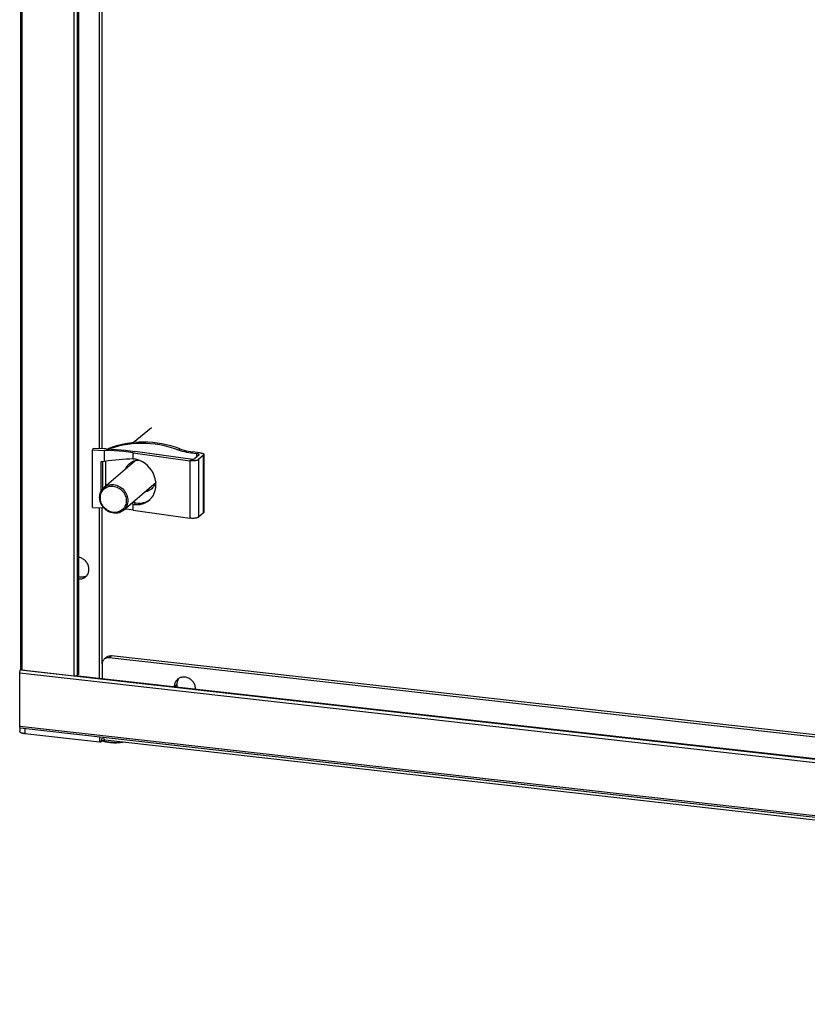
# Model space of a CAD drawing. Header units: inches. Extents: x 0 to 155, y 0 to 100.
# Tile 22 of 30: x 103.38 to 109.89, y 8.71 to 16.86. Entities that reach past the tile are written whole.
import ezdxf

# ---------------------------------------------------------------- set-up
doc = ezdxf.new("R2010")
doc.units = ezdxf.units.IN
doc.header["$LTSCALE"] = 8.5
doc.header["$MEASUREMENT"] = 0
doc.layers.get('0').update_dxf_attribs({"linetype": 'CONTINUOUS'})

msp = doc.modelspace()

# ---------------------------------------------------------------- linework, layer by layer
at = {"color": 7, "linetype": 'Continuous'}
for p, q in [((103.3857, 85.034), (103.3857, 11.4841)), ((103.3988, 85.0282), (103.3988, 11.4783)), ((103.8311, 11.4297), (103.8311, 84.9796)), ((103.8567, 11.4334), (103.8567, 84.9833)), ((103.8644, 84.9898), (103.8644, 11.4399)), ((103.8656, 84.9796), (103.8656, 11.442)), ((104.0611, 13.3086), (104.0611, 36.1948)), ((104.3187, 13.3596), (104.4679, 13.4862)), ((103.9868, 13.311), (103.9828, 13.2991)), ((103.9828, 13.2991), (104.0799, 13.296)), ((103.9828, 12.8236), (103.9828, 13.2991)), ((104.0935, 13.3076), (103.9868, 13.311)), ((104.0799, 13.2048), (104.0799, 13.296)), ((104.1064, 13.307), (104.1105, 13.3086)), ((104.317, 13.2761), (104.7854, 13.2103)), ((104.317, 13.225), (104.317, 13.2761)), ((104.7902, 13.2231), (104.3307, 13.2877)), ((104.6915, 13.2983), (104.7033, 13.3083)), ((104.7963, 13.2732), (104.8081, 13.2832)), ((104.8449, 13.2677), (104.7963, 13.2732)), ((104.8677, 13.2765), (104.8081, 13.2832)), ((104.0799, 13.2048), (104.0517, 13.2011)), ((104.0517, 13.2011), (104.0517, 12.9563)), ((104.0653, 13.2029), (104.0653, 12.9773)), ((104.3491, 13.2202), (104.0767, 12.9889)), ((104.0903, 13.206), (104.0903, 13.0003)), ((104.317, 13.225), (104.3252, 13.2253)), ((104.7854, 13.2103), (104.7854, 12.7348)), ((104.8611, 13.257), (104.8267, 13.2279)), ((104.8449, 13.2433), (104.8449, 13.2677)), ((104.9, 13.2551), (104.8584, 13.2198)), ((104.8584, 13.2198), (104.8584, 12.7443)), ((104.9, 12.7796), (104.9, 13.2551)), ((104.9032, 12.7853), (104.9032, 13.2608)), ((104.5053, 13.0274), (104.2373, 12.7998)), ((103.9828, 12.8236), (104.0743, 12.8206)), ((104.0611, 11.5294), (104.0611, 12.8211)), ((104.317, 12.8516), (104.3252, 12.849)), ((104.317, 12.8006), (104.317, 12.8516)), ((104.317, 12.8006), (104.7854, 12.7348)), ((104.3252, 12.849), (104.3388, 12.8606)), ((104.3307, 12.8632), (104.3388, 12.8606)), ((104.9, 12.7796), (104.8584, 12.7443)), ((104.0998, 11.5863), (104.0793, 11.5688)), ((104.1387, 11.5976), (104.1181, 11.5802)), ((123.0124, 9.4748), (104.1387, 11.5976)), ((123.7009, 9.1663), (103.38, 11.4519)), ((103.38, 11.0144), (103.38, 11.4519)), ((103.3869, 11.4767), (103.3908, 11.48)), ((123.7077, 9.1911), (103.3869, 11.4767)), ((103.3988, 11.4783), (103.3941, 11.4791)), ((103.8311, 11.4297), (103.3988, 11.4783)), ((103.8534, 11.4316), (123.2367, 9.2515)), ((103.8567, 11.4334), (103.8644, 11.4399)), ((103.8644, 11.4315), (123.2368, 9.2526)), ((104.6587, 11.3421), (104.6776, 11.3582)), ((103.38, 11.0144), (123.7009, 8.7288)), ((103.3816, 11.0003), (103.3816, 10.9701)), ((103.3846, 11.0003), (123.7055, 8.7148)), ((103.4211, 10.9962), (103.4211, 10.9527)), ((104.04, 10.9266), (104.04, 10.8831))]:
    msp.add_line(p, q, dxfattribs=at)
at = {"color": 3, "linetype": 'Continuous'}
for p, q in [((104.0406, 13.3093), (104.0406, 36.1955)), ((104.0406, 11.4117), (104.0406, 12.8217)), ((122.9919, 9.4574), (104.1181, 11.5802)), ((104.0618, 11.5294), (104.0618, 11.4093)), ((104.04, 10.8831), (103.4211, 10.9527)), ((104.0875, 10.901), (104.0875, 10.901)), ((104.0875, 10.901), (123.0635, 8.7667))]:
    msp.add_line(p, q, dxfattribs=at)
at = {"color": 7, "linetype": 'Continuous'}
for points in [[(104.7033, 13.3083), (104.6662, 13.3212), (104.6288, 13.3324), (104.5911, 13.342), (104.5531, 13.3498), (104.5151, 13.3559), (104.477, 13.3603), (104.4389, 13.3629), (104.401, 13.3638), (104.3632, 13.363), (104.3257, 13.3604), (104.2885, 13.356), (104.2518, 13.35), (104.2155, 13.3422), (104.1799, 13.3327), (104.1449, 13.3215), (104.1105, 13.3086)], [(104.317, 13.2761), (104.2791, 13.281), (104.2405, 13.2853), (104.2011, 13.289), (104.1611, 13.292), (104.1207, 13.2943), (104.0799, 13.296)], [(104.0935, 13.3076), (104.1344, 13.3059), (104.1747, 13.3036), (104.2147, 13.3006), (104.2541, 13.2969), (104.2927, 13.2926), (104.3307, 13.2877)], [(104.6915, 13.2983), (104.6538, 13.3114), (104.6158, 13.3227), (104.5775, 13.3323), (104.539, 13.3402), (104.5003, 13.3463), (104.4616, 13.3506), (104.423, 13.3531), (104.3844, 13.3538), (104.3461, 13.3527), (104.3081, 13.3498), (104.2704, 13.3451), (104.2332, 13.3386), (104.1964, 13.3304), (104.1603, 13.3204), (104.125, 13.3086), (104.1195, 13.3065)], [(104.7963, 13.2732), (104.7787, 13.2755), (104.7611, 13.2786), (104.7435, 13.2824), (104.7261, 13.287), (104.7087, 13.2923), (104.6915, 13.2983)], [(104.7033, 13.3083), (104.7205, 13.3023), (104.7378, 13.297), (104.7553, 13.2925), (104.7729, 13.2886), (104.7904, 13.2855), (104.8081, 13.2832)], [(104.8677, 13.2765), (104.8733, 13.2757), (104.8785, 13.2748), (104.8834, 13.2737), (104.8879, 13.2724), (104.8919, 13.271), (104.8953, 13.2695), (104.8982, 13.2678), (104.9004, 13.2661), (104.902, 13.2643), (104.9029, 13.2624), (104.9032, 13.2608)], [(104.2562, 13.1413), (104.2605, 13.1512), (104.2657, 13.1608), (104.2718, 13.1699), (104.2787, 13.1782), (104.2864, 13.1858), (104.2948, 13.1926), (104.3038, 13.1986), (104.3134, 13.2037), (104.3235, 13.2079), (104.3339, 13.2111)], [(104.3339, 13.2111), (104.3448, 13.2134), (104.3559, 13.2146), (104.3654, 13.2148)], [(104.8584, 13.2198), (104.8562, 13.2182), (104.8535, 13.2167), (104.8504, 13.2153), (104.8468, 13.214), (104.8427, 13.2128), (104.8383, 13.2118), (104.8336, 13.2109), (104.8286, 13.2101), (104.8234, 13.2095), (104.818, 13.2091), (104.8125, 13.2089), (104.8069, 13.2088), (104.8014, 13.2089), (104.7959, 13.2092), (104.7906, 13.2097), (104.7854, 13.2103)], [(104.7902, 13.2231), (104.7932, 13.2228), (104.7963, 13.2225), (104.7994, 13.2224), (104.8026, 13.2224), (104.8057, 13.2225), (104.8088, 13.2227), (104.8118, 13.223), (104.8147, 13.2235), (104.8174, 13.224), (104.8198, 13.2246), (104.822, 13.2253), (104.8239, 13.2261), (104.8255, 13.227), (104.8267, 13.2279)], [(104.8627, 13.2598), (104.8627, 13.2602), (104.8623, 13.2613), (104.8614, 13.2624), (104.8602, 13.2634), (104.8585, 13.2643), (104.8564, 13.2652), (104.8539, 13.266), (104.8512, 13.2667), (104.8482, 13.2672), (104.8449, 13.2677)], [(104.8611, 13.257), (104.8621, 13.2581), (104.8626, 13.2591), (104.8627, 13.2598)], [(104.9032, 13.2608), (104.9032, 13.2606), (104.9028, 13.2587), (104.9017, 13.2569), (104.9, 13.2551)], [(104.5044, 13.0351), (104.5042, 13.0343), (104.5008, 13.0237)], [(104.0405, 12.9075), (104.041, 12.9186), (104.0426, 12.9296), (104.0453, 12.9404), (104.049, 12.9509), (104.0539, 12.9608), (104.0597, 12.9702), (104.0665, 12.9788), (104.0742, 12.9867), (104.0768, 12.9889)], [(104.0465, 12.9035), (104.0469, 12.9138), (104.0484, 12.9238), (104.0509, 12.9338), (104.0543, 12.9434), (104.0588, 12.9526), (104.0641, 12.9612), (104.0704, 12.9691), (104.0775, 12.9763), (104.0853, 12.9827), (104.0938, 12.9881), (104.1028, 12.9926), (104.1124, 12.9962), (104.1223, 12.9987), (104.1326, 13.0001), (104.143, 13.0005), (104.1536, 12.9999), (104.1641, 12.9982), (104.1746, 12.9954), (104.1849, 12.9916), (104.1948, 12.9869), (104.2044, 12.9812), (104.2134, 12.9747), (104.2219, 12.9673), (104.2297, 12.9592), (104.2368, 12.9504), (104.243, 12.9411), (104.2484, 12.9312), (104.2528, 12.9211), (104.2563, 12.9107), (104.2588, 12.9002), (104.2602, 12.8898), (104.2607, 12.8794)], [(104.0768, 12.9889), (104.0827, 12.9936), (104.0919, 12.9995), (104.1018, 13.0044), (104.1122, 13.0082), (104.123, 13.011), (104.1341, 13.0126), (104.1455, 13.013), (104.157, 13.0123), (104.1685, 13.0104), (104.1799, 13.0074), (104.191, 13.0033), (104.2018, 12.9982), (104.2122, 12.992), (104.2221, 12.9849), (104.2313, 12.9769), (104.2398, 12.968), (104.2475, 12.9585), (104.2543, 12.9483), (104.2601, 12.9376), (104.265, 12.9266), (104.2687, 12.9153), (104.2714, 12.9039), (104.273, 12.8925), (104.2735, 12.8812)], [(104.5008, 13.0237), (104.4964, 13.0135), (104.4912, 13.0039), (104.4851, 12.9949), (104.4782, 12.9866), (104.4705, 12.979), (104.4622, 12.9721), (104.4531, 12.9661), (104.4436, 12.961), (104.4335, 12.9569), (104.423, 12.9536), (104.4169, 12.9524)], [(104.2373, 12.7998), (104.2313, 12.7951), (104.2221, 12.7892), (104.2122, 12.7843), (104.2019, 12.7805), (104.191, 12.7777), (104.1799, 12.7761), (104.1685, 12.7757), (104.157, 12.7764), (104.1455, 12.7783), (104.1341, 12.7813), (104.123, 12.7854), (104.1122, 12.7905), (104.1018, 12.7967), (104.0919, 12.8038), (104.0827, 12.8118), (104.0742, 12.8207), (104.0665, 12.8302), (104.0597, 12.8404), (104.0539, 12.8511), (104.049, 12.8621), (104.0453, 12.8734), (104.0426, 12.8848), (104.041, 12.8962), (104.0405, 12.9075)], [(104.2607, 12.8794), (104.2602, 12.8691), (104.2588, 12.8591), (104.2563, 12.8491), (104.2528, 12.8395), (104.2484, 12.8304), (104.243, 12.8217), (104.2368, 12.8138), (104.2297, 12.8066), (104.2219, 12.8002), (104.2134, 12.7948), (104.2044, 12.7903), (104.1948, 12.7867), (104.1849, 12.7842), (104.1746, 12.7828), (104.1642, 12.7824), (104.1536, 12.783), (104.143, 12.7848), (104.1326, 12.7875), (104.1223, 12.7913), (104.1124, 12.796), (104.1028, 12.8017), (104.0938, 12.8082), (104.0853, 12.8156), (104.0775, 12.8237), (104.0704, 12.8325), (104.0641, 12.8418), (104.0588, 12.8517), (104.0543, 12.8618), (104.0509, 12.8722), (104.0484, 12.8827), (104.0469, 12.8931), (104.0465, 12.9035)], [(104.2735, 12.8812), (104.273, 12.8701), (104.2714, 12.8591), (104.2687, 12.8483), (104.265, 12.8379), (104.2601, 12.8279), (104.2543, 12.8185), (104.2475, 12.8099), (104.2398, 12.802), (104.2373, 12.7998)], [(104.317, 12.8006), (104.2791, 12.8055), (104.248, 12.809)], [(104.9, 12.7796), (104.9017, 12.7814), (104.9028, 12.7832), (104.9032, 12.7851), (104.9032, 12.7853)], [(104.8584, 12.7443), (104.8562, 12.7427), (104.8535, 12.7412), (104.8504, 12.7398), (104.8468, 12.7385), (104.8427, 12.7373), (104.8383, 12.7362), (104.8336, 12.7353), (104.8286, 12.7346), (104.8234, 12.734), (104.818, 12.7336), (104.8125, 12.7334), (104.8069, 12.7333), (104.8014, 12.7334), (104.7959, 12.7337), (104.7906, 12.7342), (104.7854, 12.7348)], [(103.8656, 12.2543), (103.8699, 12.2529), (103.8772, 12.2512), (103.8845, 12.2501), (103.8918, 12.2496), (103.899, 12.2497), (103.9062, 12.2504), (103.9132, 12.2517)], [(103.9132, 12.2517), (103.92, 12.2536), (103.9265, 12.2561), (103.9328, 12.2592), (103.9343, 12.2601)], [(104.0998, 11.5863), (104.1024, 11.5883), (104.1063, 11.5909), (104.1105, 11.5931), (104.1148, 11.5949), (104.1194, 11.5963), (104.1241, 11.5973), (104.1289, 11.5978), (104.1337, 11.5979), (104.1387, 11.5976)], [(103.3941, 11.4791), (103.3904, 11.4801), (103.3876, 11.4815), (103.386, 11.483), (103.3857, 11.484)], [(103.38, 11.4519), (103.3803, 11.4572), (103.381, 11.4621), (103.3821, 11.467), (103.3835, 11.4712), (103.3851, 11.4744), (103.3869, 11.4767)], [(103.8567, 11.4334), (103.8542, 11.4319), (103.8508, 11.4307), (103.8464, 11.4299), (103.8414, 11.4294), (103.8364, 11.4293), (103.8311, 11.4297)], [(103.8656, 11.442), (103.8655, 11.4415), (103.8644, 11.4399)], [(104.6956, 11.4102), (104.692, 11.4055), (104.6882, 11.3995), (104.685, 11.3933), (104.6824, 11.3867)], [(104.6824, 11.3867), (104.6803, 11.3798), (104.6788, 11.3728), (104.6779, 11.3655), (104.6776, 11.3582)], [(104.6776, 11.3582), (104.6779, 11.3507), (104.6788, 11.3433), (104.6795, 11.3398)], [(103.3821, 11.0027), (103.381, 11.0056), (103.3803, 11.0095), (103.38, 11.0144)], [(103.3846, 11.0003), (103.3835, 11.0008), (103.3821, 11.0027)], [(104.237, 10.8842), (104.2358, 10.8839), (104.231, 10.8831), (104.2258, 10.8823), (104.2203, 10.8815), (104.2141, 10.8808), (104.2075, 10.8801), (104.2003, 10.8795), (104.1925, 10.879), (104.1841, 10.8786), (104.1752, 10.8784), (104.1657, 10.8783), (104.1559, 10.8785), (104.1458, 10.8789), (104.1355, 10.8796), (104.1253, 10.8806), (104.1154, 10.8818), (104.106, 10.8832), (104.0972, 10.8848), (104.0891, 10.8866), (104.0817, 10.8884), (104.0751, 10.8903), (104.0693, 10.8923), (104.0645, 10.8941)], [(104.0646, 10.8941), (104.0659, 10.8935), (104.0734, 10.8908), (104.0815, 10.8884), (104.0899, 10.8863), (104.0988, 10.8844), (104.1081, 10.8827), (104.1177, 10.8813), (104.1276, 10.8802), (104.1377, 10.8792), (104.148, 10.8786), (104.1585, 10.8782), (104.1689, 10.8781), (104.1794, 10.8782), (104.1898, 10.8786), (104.2001, 10.8793), (104.2102, 10.8802), (104.2201, 10.8813), (104.2297, 10.8827), (104.2374, 10.8841)]]:
    msp.add_lwpolyline(points, dxfattribs=at)
at = {"color": 3, "linetype": 'Continuous'}
for points in [[(103.9523, 12.3121), (103.952, 12.3196), (103.9511, 12.327), (103.9496, 12.3344), (103.9475, 12.3417), (103.9448, 12.3489), (103.9416, 12.3559), (103.9379, 12.3626), (103.9337, 12.3691), (103.9289, 12.3753), (103.9238, 12.3811), (103.9182, 12.3865), (103.9123, 12.3915), (103.906, 12.3959), (103.8994, 12.3999), (103.8926, 12.4034), (103.8856, 12.4063), (103.8785, 12.4086), (103.8712, 12.4103), (103.8656, 12.4112)], [(103.9337, 12.2593), (103.9379, 12.2648), (103.9416, 12.2708), (103.9448, 12.277), (103.9475, 12.2836), (103.9496, 12.2905), (103.9511, 12.2975), (103.952, 12.3047), (103.9523, 12.3121)], [(103.8656, 12.2325), (103.8712, 12.2321), (103.8785, 12.2322), (103.8856, 12.2329), (103.8926, 12.2343), (103.8994, 12.2362), (103.906, 12.2387), (103.9123, 12.2418), (103.9182, 12.2454), (103.9238, 12.2495), (103.9248, 12.2504)], [(103.9248, 12.2504), (103.9289, 12.2542), (103.9337, 12.2593)], [(104.0793, 11.5688), (104.0783, 11.5679), (104.0749, 11.5646), (104.072, 11.561), (104.0693, 11.5571), (104.067, 11.553), (104.0652, 11.5486), (104.0637, 11.544), (104.0626, 11.5393), (104.062, 11.5344), (104.0618, 11.5294)], [(104.1181, 11.5802), (104.1132, 11.5805), (104.1083, 11.5804), (104.1035, 11.5799), (104.0989, 11.5789), (104.0943, 11.5775), (104.0899, 11.5757), (104.0858, 11.5735), (104.0819, 11.5709), (104.0793, 11.5688)], [(104.6845, 11.4025), (104.6804, 11.3987), (104.6757, 11.3936), (104.6714, 11.388), (104.6677, 11.3821), (104.6645, 11.3758), (104.6618, 11.3692), (104.6598, 11.3624), (104.6583, 11.3553), (104.6574, 11.3481), (104.6571, 11.3423)], [(104.6971, 11.4111), (104.6911, 11.4075), (104.6856, 11.4033), (104.6845, 11.4025)], [(104.8336, 11.3225), (104.8334, 11.3283), (104.8325, 11.3357), (104.831, 11.3431), (104.8289, 11.3504), (104.8263, 11.3576), (104.8231, 11.3646), (104.8193, 11.3714), (104.8151, 11.3779), (104.8104, 11.3841), (104.8052, 11.3899), (104.7996, 11.3953), (104.7937, 11.4002), (104.7874, 11.4047), (104.7809, 11.4087), (104.7741, 11.4121), (104.7671, 11.415), (104.7599, 11.4174), (104.7527, 11.4191), (104.7454, 11.4202), (104.7381, 11.4207), (104.7308, 11.4206), (104.7237, 11.4199), (104.7167, 11.4186), (104.7099, 11.4167), (104.7033, 11.4142), (104.6971, 11.4111)], [(103.4211, 10.9527), (103.4162, 10.9533), (103.4116, 10.954), (103.4072, 10.9549), (103.403, 10.9559), (103.3992, 10.957), (103.3956, 10.9582), (103.3924, 10.9595), (103.3896, 10.9608), (103.3872, 10.9623), (103.3852, 10.9638), (103.3836, 10.9653), (103.3825, 10.9669), (103.3818, 10.9685), (103.3816, 10.9701)], [(104.0593, 10.9165), (104.0588, 10.9141), (104.0582, 10.9106), (104.0575, 10.9072), (104.0568, 10.904), (104.0561, 10.901), (104.0553, 10.8983), (104.0545, 10.8958), (104.0537, 10.8936), (104.0529, 10.8915), (104.0518, 10.8894), (104.0507, 10.8875), (104.0495, 10.886), (104.0484, 10.8848), (104.0476, 10.8842)], [(104.0691, 10.9233), (104.0706, 10.9191), (104.0725, 10.9149), (104.0745, 10.9112), (104.0766, 10.9081), (104.0789, 10.9055), (104.0813, 10.9034), (104.0838, 10.902), (104.0864, 10.9011), (104.0875, 10.901)], [(104.0476, 10.8842), (104.0471, 10.8839), (104.0459, 10.8832), (104.0445, 10.8828), (104.0431, 10.8826), (104.0416, 10.8827), (104.04, 10.8831)], [(104.0476, 10.8842), (104.0477, 10.8843), (104.0481, 10.8846), (104.0486, 10.8849), (104.049, 10.8852), (104.0494, 10.8855), (104.0499, 10.8858), (104.0504, 10.8861), (104.0508, 10.8864), (104.0513, 10.8867), (104.0518, 10.887), (104.0523, 10.8873), (104.0528, 10.8876), (104.0533, 10.8879), (104.0538, 10.8882), (104.0543, 10.8886), (104.0548, 10.8889), (104.0554, 10.8892), (104.0559, 10.8895), (104.0564, 10.8898), (104.057, 10.8901), (104.0575, 10.8904), (104.0581, 10.8907), (104.0586, 10.891), (104.0592, 10.8913), (104.0598, 10.8916), (104.0604, 10.8919), (104.0609, 10.8923), (104.0615, 10.8926), (104.0621, 10.8929), (104.0627, 10.8932), (104.0633, 10.8935), (104.0639, 10.8938), (104.0645, 10.8941), (104.0652, 10.8944), (104.0658, 10.8947), (104.0664, 10.895), (104.0671, 10.8953), (104.0677, 10.8956), (104.0684, 10.8958), (104.069, 10.8961), (104.0697, 10.8964), (104.0704, 10.8967), (104.0711, 10.897), (104.0718, 10.8973), (104.0725, 10.8975), (104.0732, 10.8978), (104.0739, 10.8981), (104.0747, 10.8983), (104.0754, 10.8986), (104.0761, 10.8988), (104.0769, 10.8991), (104.0777, 10.8993), (104.0785, 10.8995), (104.0792, 10.8998), (104.08, 10.9), (104.0808, 10.9001), (104.0816, 10.9003), (104.0824, 10.9005), (104.0832, 10.9006), (104.0839, 10.9007), (104.0846, 10.9008), (104.0853, 10.9009), (104.0858, 10.9009), (104.0863, 10.901), (104.0867, 10.901), (104.087, 10.901), (104.0872, 10.901), (104.0874, 10.901), (104.0875, 10.901), (104.0875, 10.901)]]:
    msp.add_lwpolyline(points, dxfattribs=at)
at = {"color": 7, "linetype": 'Continuous'}
for centre, major_axis, ratio, start_param, end_param in [((104.0008, 13.0003), (0.7638, 0.1255), 0.246695, 1.103747, 1.426633), ((104.3252, 13.0372), (0.113, -0.1627), 0.866438, -0.676002, 2.465591), ((104.0144, 12.6579), (0.7629, -0.1351), 0.3554, 1.2071, 1.226668), ((104.3388, 13.0487), (0.113, -0.1627), 0.866438, 5.607184, 6.319766), ((104.0008, 12.6463), (0.7629, -0.1351), 0.3554, 1.2071, 1.226668)]:
    msp.add_ellipse(centre, major_axis=major_axis, ratio=ratio, start_param=start_param, end_param=end_param, dxfattribs=at)

doc.saveas('drawing.dxf')
